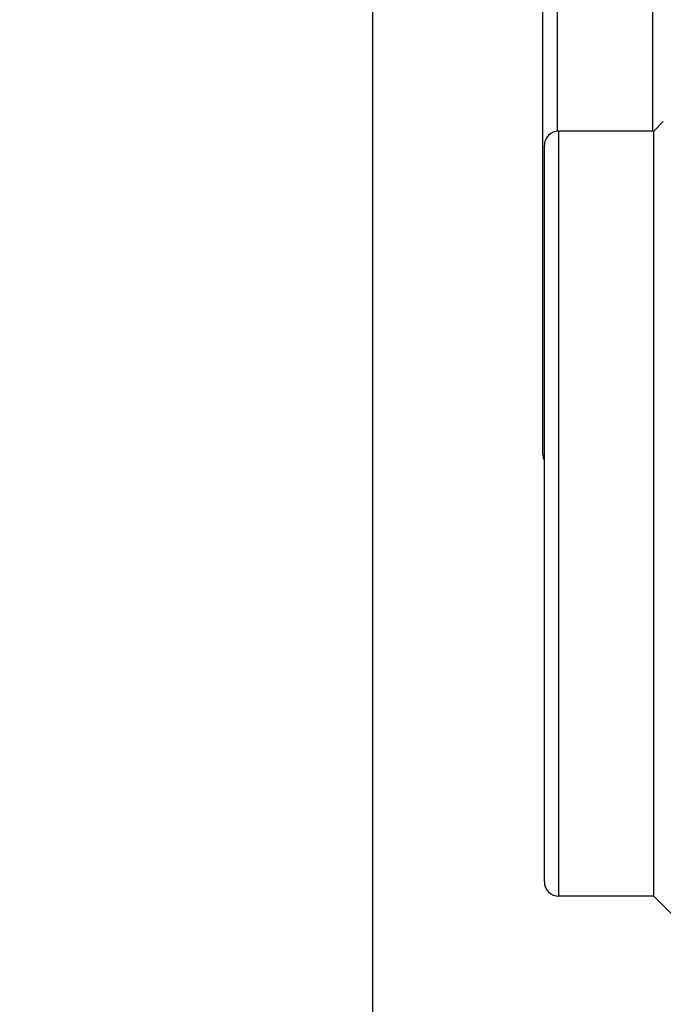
# Model space of a CAD drawing. Header units: inches. Extents: x 0.2 to 16.8, y 0.2 to 10.8.
# Tile 50 of 98: x 12.232 to 12.364, y 5.124 to 5.327. Entities that reach past the tile are written whole.
import ezdxf

# ---------------------------------------------------------------- set-up
doc = ezdxf.new("R2010")
doc.units = ezdxf.units.IN
doc.header["$LTSCALE"] = 0.935
doc.header["$MEASUREMENT"] = 0
doc.layers.get('0').update_dxf_attribs({"linetype": 'CONTINUOUS'})
doc.layers.add('DIMENSIONS', color=7, linetype='CONTINUOUS')
doc.styles.get("Standard").update_dxf_attribs({"font": 'txt', "width": 0.8})
doc.dimstyles.new('DIMSTYLE_1', dxfattribs={"dimtxt": 0.125, "dimasz": 0.18, "dimexe": 0.125, "dimexo": 0.0625, "dimgap": 0.03125, "dimtad": 0, "dimtih": 1, "dimtoh": 1, "dimlfac": 1.3333333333, "dimzin": 4, "dimdsep": 46, "dimtxsty": 'STANDARD', "dimblk": '_FILLED', "dimblk1": '_FILLED', "dimblk2": '_FILLED', "dimcen": 0.09, "dimadec": 0, "dimazin": 0, "dimtp": 0.01, "dimtm": 0.01, "dimtfac": 1, "dimtofl": 0, "dimtmove": 0, "dimatfit": 3, "dimldrblk": '_FILLED', "dimfxl": 1, "dimtolj": 1, "dimtzin": 4, "dimarcsym": 0})

# ---------------------------------------------------------------- blocks, each defined once
blk = doc.blocks.new('*D34')
at = {"layer": 'DIMENSIONS', "color": 2, "linetype": 'CONTINUOUS'}
blk.add_line((12.3042189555, 6.0990659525), (12.3042189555, 3.7854914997), dxfattribs=at)
at = {"layer": 'DIMENSIONS', "color": 2, "linetype": 'CONTINUOUS', "insert": (12.2417189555, 3.7229914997), "char_height": 0.125, "width": 1.025, "attachment_point": 3, "rotation": 90, "line_spacing_factor": 0.9}
blk.add_mtext('.44{\\Ftxt.shx;\\W1.000000;\\H0.125000; }[11.1]', dxfattribs=at)
blk = doc.blocks.new('_FILLED')
at = {"color": 0, "linetype": 'BYBLOCK'}
blk.add_solid([(0, 0), (-1, 0.1736111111), (-1, -0.1736111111)], dxfattribs=at)

msp = doc.modelspace()

# ---------------------------------------------------------------- linework, layer by layer
at = {"color": 9, "linetype": 'CONTINUOUS'}
for p, q in [((12.342279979, 5.3041916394), (12.342279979, 5.393554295)), ((12.342569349, 5.1466916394), (12.342569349, 5.3041916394))]:
    msp.add_line(p, q, dxfattribs=at)
at = {"color": 7, "linetype": 'CONTINUOUS'}
for p, q in [((12.361779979, 5.393554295), (12.361779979, 5.3041916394)), ((12.339279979, 5.237554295), (12.339279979, 5.390554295)), ((12.3640294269, 5.3061517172), (12.362069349, 5.3041916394)), ((12.362069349, 5.3041916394), (12.342569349, 5.3041916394)), ((12.362069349, 5.1466916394), (12.362069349, 5.3041916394)), ((12.339569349, 5.1496916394), (12.339569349, 5.3011916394)), ((12.362069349, 5.1466916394), (12.342569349, 5.1466916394)), ((12.3701168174, 5.1386441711), (12.362069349, 5.1466916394))]:
    msp.add_line(p, q, dxfattribs=at)
for centre, start, end in [((12.342569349, 5.3011916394), 90, 180), ((12.342279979, 5.237554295), 180, 205.1210481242), ((12.342569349, 5.1496916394), 180, 270)]:
    msp.add_arc(centre, 0.003, start, end, dxfattribs=at)
msp.add_open_spline([(12.3660698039, 5.314054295), (12.3660191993, 5.3167002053), (12.3659164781, 5.3219613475), (12.3657607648, 5.3297851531), (12.365606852, 5.3374515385), (12.3654557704, 5.3448953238), (12.3653065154, 5.3520514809), (12.3651562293, 5.3588553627), (12.3649998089, 5.3652454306), (12.3648416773, 5.3711653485), (12.3647080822, 5.3757812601), (12.3646017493, 5.3792010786), (12.3645248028, 5.381547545), (12.3644483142, 5.383740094), (12.3643720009, 5.3857731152), (12.3642953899, 5.3876411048), (12.3642179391, 5.3893388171), (12.3641391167, 5.390861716), (12.3640592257, 5.3922063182), (12.363979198, 5.3933700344), (12.3639098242, 5.3942255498), (12.3638534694, 5.3948177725), (12.3638135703, 5.3951925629), (12.3637739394, 5.3955206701), (12.3637345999, 5.3958018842), (12.3636955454, 5.3960359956), (12.3636614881, 5.3962012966), (12.3636335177, 5.3963095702), (12.3636140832, 5.3963734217), (12.3635948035, 5.3964255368), (12.3635805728, 5.3964557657), (12.3635732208, 5.3964686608)], degree=3, knots=[0, 0, 0, 0, 0.0962560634, 0.1913975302, 0.284627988, 0.3751581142, 0.4622026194, 0.5449721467, 0.622692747, 0.6946949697, 0.7603712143, 0.7906552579, 0.8191424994, 0.845763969, 0.8704522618, 0.8931406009, 0.9137644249, 0.9322662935, 0.9486060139, 0.9627566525, 0.9746929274, 0.9798240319, 0.9843942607, 0.9884016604, 0.9918444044, 0.9947213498, 0.9970336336, 0.9979799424, 0.9987880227, 0.9994600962, 1, 1, 1, 1], dxfattribs=at)

# ---------------------------------------------------------------- dimensions: what is measured, and where the dimension line sits
at = {"layer": 'DIMENSIONS', "color": 2, "linetype": 'CONTINUOUS'}
dim = msp.add_ordinate_dim(feature_location=(12.3042189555, 6.0990659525), offset=(0, -2.3135744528), dtype=1, origin=(12.630569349, 6.1615659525), dimstyle='DIMSTYLE_1', dxfattribs=at)
dim.commit()
dim.dimension.update_dxf_attribs({"geometry": '*D34', "text_midpoint": (12.3042189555, 3.2104914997)})

doc.saveas('drawing.dxf')
